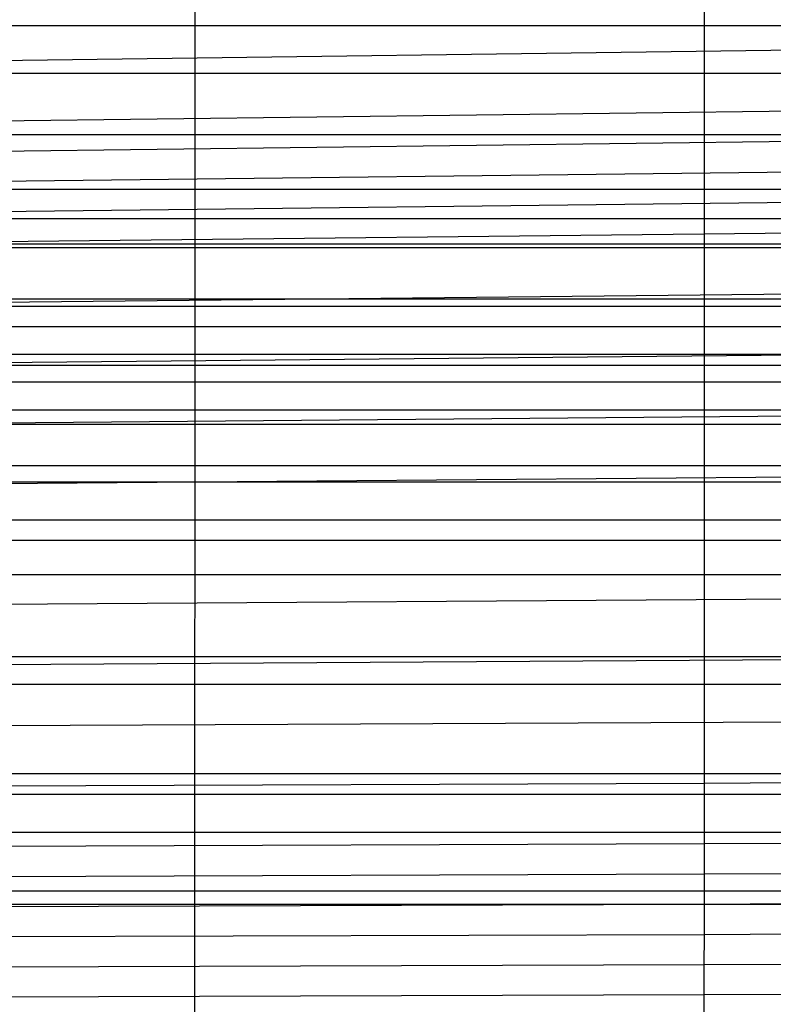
# Model space of a CAD drawing. Extents: x -260 to 296, y -277 to 294.
# Tile 71 of 241: x -160 to -140, y 68 to 93. Entities that reach past the tile are written whole.
import ezdxf

# ---------------------------------------------------------------- set-up
doc = ezdxf.new("R2010")
doc.units = 0
doc.layers.add('PREDEFINITO', color=7, linetype='CONTINUOUS')

msp = doc.modelspace()

# ---------------------------------------------------------------- linework, layer by layer
at = {"layer": 'PREDEFINITO'}
for p, q in [((-142.274, 70.928, 445.197), (-142.276, 119.527, 442.942)), ((-155.626, 88.332, 440.844), (-155.626, 106.581, 439.794)), ((-190.637, 93.173, 409.565), (226.429, 93.173, 409.565)), ((-163.66, 92.218, 438.594), (-102.194, 93.058, 454.675)), ((-192.163, 91.928, 400.376), (227.952, 91.928, 400.376)), ((-164.48, 90.629, 438.513), (-102.194, 91.423, 454.656)), ((-164.885, 89.834, 438.477), (-102.193, 90.605, 454.647)), ((-192.163, 90.323, 409.173), (227.952, 90.323, 409.173)), ((-165.286, 89.04, 438.443), (-102.193, 89.788, 454.639)), ((-193.649, 88.884, 399.976), (229.435, 88.884, 399.976)), ((-165.685, 88.246, 438.411), (-102.193, 88.971, 454.631)), ((-155.643, 59.849, 443.128), (-155.626, 88.332, 440.844)), ((-194.014, 88.119, 399.88), (229.799, 88.119, 399.88)), ((-166.08, 87.452, 438.382), (-102.193, 88.155, 454.624)), ((-194.377, 87.352, 399.786), (230.161, 87.352, 399.786)), ((-193.649, 87.449, 408.809), (229.435, 87.449, 408.809)), ((-166.86, 85.864, 438.331), (-102.193, 86.523, 454.611)), ((-194.377, 86.005, 408.638), (230.161, 86.005, 408.638)), ((-195.094, 85.814, 399.606), (230.877, 85.814, 399.606)), ((-194.737, 85.28, 408.555), (230.52, 85.28, 408.555)), ((-167.627, 84.276, 438.289), (-102.192, 84.894, 454.6)), ((-195.094, 84.554, 408.473), (230.877, 84.554, 408.473)), ((-195.801, 84.271, 399.436), (231.582, 84.271, 399.436)), ((-195.449, 83.828, 408.394), (231.231, 83.828, 408.394)), ((-168.381, 82.689, 438.256), (-102.192, 83.266, 454.592)), ((-195.801, 83.1, 408.317), (231.582, 83.1, 408.317)), ((-196.498, 82.724, 399.277), (232.278, 82.724, 399.277)), ((-196.498, 81.642, 408.172), (232.278, 81.642, 408.172)), ((-169.123, 81.102, 438.233), (-102.192, 81.64, 454.585)), ((-197.17, 81.206, 399.131), (232.948, 81.206, 399.131)), ((-197.17, 80.212, 408.04), (232.948, 80.212, 408.04)), ((-197.831, 79.684, 398.996), (233.609, 79.684, 398.996)), ((-197.831, 78.78, 407.917), (233.609, 78.78, 407.917)), ((-170.569, 77.932, 438.213), (-102.192, 78.395, 454.579)), ((-171.274, 76.348, 438.216), (-88.83, 76.881, 457.524)), ((-199.126, 76.628, 398.755), (234.901, 76.628, 398.755)), ((-199.126, 75.906, 407.703), (234.901, 75.906, 407.703)), ((-171.966, 74.766, 438.228), (-135.592, 74.938, 446.576)), ((-142.272, 73.31, 445.051), (-88.83, 73.636, 457.496)), ((-200.381, 73.56, 398.555), (236.155, 73.56, 398.555)), ((-172.645, 73.185, 438.249), (-142.272, 73.31, 445.051)), ((-200.381, 73.023, 407.529), (236.155, 73.023, 407.529)), ((-200.995, 72.021, 398.471), (236.767, 72.021, 398.471)), ((-142.273, 71.722, 445.148), (-88.83, 72.019, 457.485)), ((-173.312, 71.605, 438.277), (-142.273, 71.722, 445.148)), ((-142.274, 70.928, 445.197), (-88.83, 71.211, 457.481)), ((-173.641, 70.816, 438.293), (-142.274, 70.928, 445.197)), ((-142.288, 51.262, 446.719), (-142.274, 70.928, 445.197)), ((-201.598, 70.482, 398.403), (237.37, 70.482, 398.403)), ((-142.274, 70.136, 445.247), (-88.83, 70.405, 457.477)), ((-201.598, 70.133, 407.397), (237.37, 70.133, 407.397)), ((-173.967, 70.028, 438.313), (-142.274, 70.136, 445.247)), ((-142.274, 69.343, 445.298), (-88.831, 69.6, 457.474)), ((-174.29, 69.239, 438.334), (-142.274, 69.343, 445.298)), ((-142.275, 68.552, 445.349), (-88.831, 68.795, 457.472)), ((-174.61, 68.451, 438.358), (-142.275, 68.552, 445.349)), ((-142.275, 67.761, 445.4), (-88.831, 67.992, 457.47)), ((-174.927, 67.663, 438.384), (-142.275, 67.761, 445.4))]:
    msp.add_line(p, q, dxfattribs=at)

doc.saveas('drawing.dxf')
